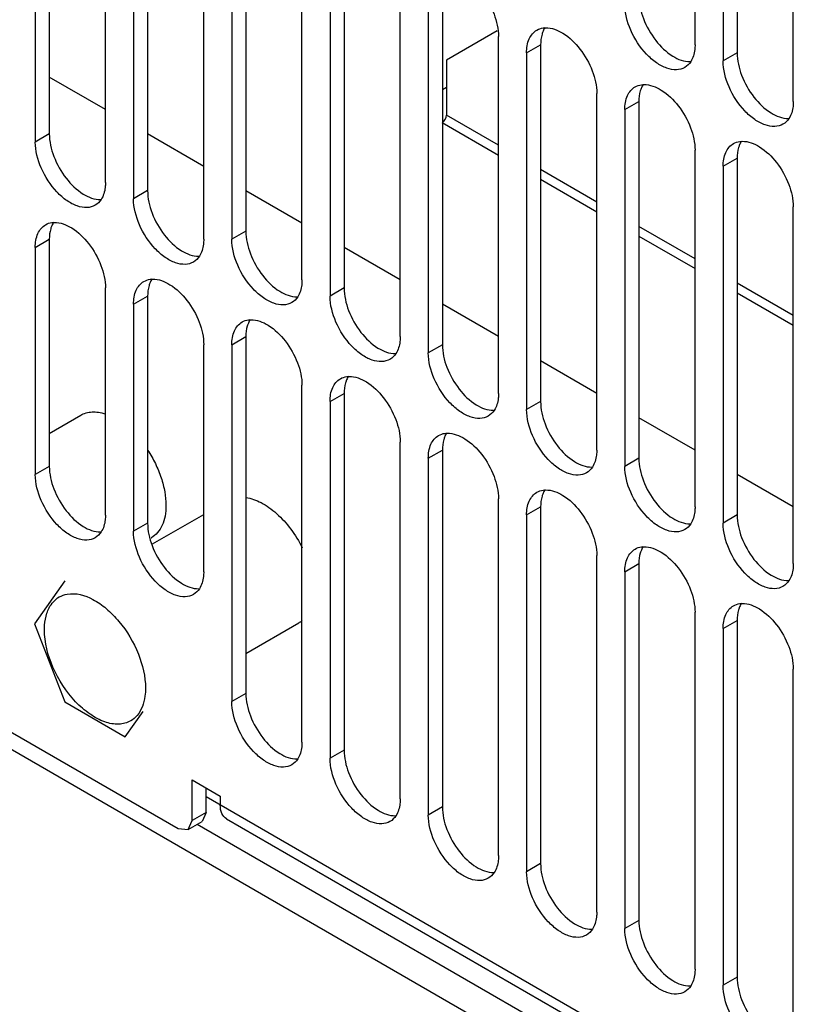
# Model space of a CAD drawing. Header units: millimetres. Extents: x 121 to 939, y 378 to 1102.
# Tile 7 of 19: x 219 to 259, y 423 to 473. Entities that reach past the tile are written whole.
import ezdxf

# ---------------------------------------------------------------- set-up
doc = ezdxf.new("R2010")
doc.units = ezdxf.units.MM
doc.header["$LTSCALE"] = 96.263008
doc.layers.get('0').update_dxf_attribs({"linetype": 'CONTINUOUS'})

msp = doc.modelspace()

# ---------------------------------------------------------------- linework, layer by layer
at = {"color": 7, "linetype": 'Continuous'}
for p, q in [((253.012, 471.256), (253.012, 489.22)), ((255.134, 488.811), (255.134, 470.848)), ((254.427, 488.403), (254.427, 470.44)), ((257.962, 468.399), (257.962, 486.362)), ((220.485, 485.137), (220.485, 466.765)), ((219.778, 484.728), (219.778, 466.357)), ((137.753, 482.441), (303.217, 386.912)), ((223.314, 464.316), (223.314, 482.687)), ((224.728, 481.871), (224.728, 463.499)), ((225.435, 482.279), (225.435, 463.908)), ((228.263, 461.458), (228.263, 479.829)), ((229.678, 479.421), (229.678, 461.458)), ((230.385, 479.829), (230.385, 461.866)), ((233.213, 459.417), (233.213, 477.38)), ((235.335, 476.972), (235.335, 459.009)), ((234.627, 476.563), (234.627, 458.6)), ((238.163, 456.559), (238.163, 474.522)), ((240.284, 474.114), (240.284, 456.151)), ((239.577, 473.706), (239.577, 455.743)), ((243.041, 471.958), (240.489, 470.484)), ((243.113, 453.702), (243.113, 471.665)), ((244.527, 470.848), (245.234, 471.256)), ((245.234, 471.256), (245.234, 453.293)), ((240.489, 470.484), (240.489, 467.708)), ((244.527, 470.848), (244.527, 452.885)), ((255.134, 470.848), (254.427, 470.44)), ((223.314, 467.989), (220.485, 469.622)), ((240.489, 469.095), (240.284, 468.977)), ((248.063, 450.844), (248.063, 468.807)), ((249.477, 467.99), (250.184, 468.399)), ((249.477, 467.99), (249.477, 450.027)), ((250.184, 468.399), (250.184, 450.436)), ((243.113, 466.193), (240.489, 467.708)), ((240.276, 467.341), (243.113, 465.703)), ((220.485, 466.765), (219.778, 466.357)), ((228.263, 465.132), (225.435, 466.764)), ((253.012, 447.986), (253.012, 465.949)), ((254.427, 465.133), (255.134, 465.541)), ((255.134, 465.541), (255.134, 447.578)), ((254.427, 465.133), (254.427, 447.17)), ((248.063, 463.335), (245.234, 464.968)), ((245.234, 464.478), (248.063, 462.845)), ((225.435, 463.908), (224.728, 463.499)), ((233.213, 462.274), (230.385, 463.907)), ((257.962, 445.128), (257.962, 463.092)), ((253.012, 460.478), (250.184, 462.111)), ((230.385, 461.866), (229.678, 461.458)), ((250.184, 461.621), (253.012, 459.988)), ((219.778, 461.05), (220.485, 461.458)), ((219.778, 461.05), (219.778, 449.619)), ((220.485, 461.458), (220.485, 450.027)), ((238.163, 459.416), (235.335, 461.049)), ((257.962, 457.62), (255.134, 459.253)), ((223.314, 447.577), (223.314, 459.009)), ((224.728, 458.192), (225.435, 458.6)), ((225.435, 458.6), (225.435, 447.169)), ((235.335, 459.009), (234.627, 458.6)), ((255.134, 458.763), (257.962, 457.13)), ((224.728, 458.192), (224.728, 446.761)), ((243.113, 456.558), (240.284, 458.191)), ((228.263, 444.72), (228.263, 456.151)), ((229.678, 456.151), (230.385, 456.559)), ((229.678, 456.151), (229.678, 438.188)), ((230.385, 456.559), (230.385, 438.596)), ((240.284, 456.151), (239.577, 455.743)), ((248.063, 453.701), (245.234, 455.334)), ((233.213, 436.147), (233.213, 454.11)), ((234.627, 453.293), (235.335, 453.701)), ((235.335, 453.701), (235.335, 435.738)), ((234.627, 453.293), (234.627, 435.33)), ((245.234, 453.293), (244.527, 452.885)), ((220.485, 451.688), (222.064, 452.6)), ((253.012, 450.843), (250.184, 452.476)), ((238.163, 433.289), (238.163, 451.252)), ((239.577, 450.435), (240.284, 450.844)), ((240.284, 450.844), (240.284, 432.881)), ((239.577, 450.435), (239.577, 432.472)), ((250.184, 450.436), (249.477, 450.027)), ((220.485, 450.027), (219.778, 449.619)), ((257.962, 447.985), (255.134, 449.618)), ((243.113, 430.431), (243.113, 448.394)), ((244.527, 447.578), (245.234, 447.986)), ((245.234, 447.986), (245.234, 430.023)), ((225.435, 447.169), (224.728, 446.761)), ((225.69, 446.12), (228.263, 447.606)), ((244.527, 447.578), (244.527, 429.615)), ((255.134, 447.578), (254.427, 447.17)), ((225.615, 446.428), (225.624, 446.433)), ((248.063, 427.574), (248.063, 445.537)), ((249.477, 444.72), (250.184, 445.128)), ((249.477, 444.72), (249.477, 426.757)), ((250.184, 445.128), (250.184, 427.165)), ((221.259, 444.261), (219.734, 442.092)), ((253.012, 424.716), (253.012, 442.679)), ((254.427, 441.862), (255.134, 442.271)), ((255.134, 442.271), (255.134, 424.308)), ((219.734, 442.092), (221.259, 438.162)), ((230.385, 440.609), (233.049, 442.147)), ((254.427, 441.862), (254.427, 423.899)), ((211.167, 440.914), (226.975, 431.787)), ((257.962, 421.858), (257.962, 439.821)), ((230.385, 438.596), (229.678, 438.188)), ((221.259, 438.162), (224.308, 436.401)), ((224.308, 436.401), (225.207, 437.68)), ((235.335, 435.738), (234.627, 435.33)), ((227.682, 434.237), (229.097, 433.42)), ((227.682, 432.195), (227.682, 434.237)), ((228.389, 432.604), (228.389, 433.828)), ((274.807, 406.581), (228.389, 433.379)), ((229.097, 433.42), (229.097, 432.971)), ((240.284, 432.881), (239.577, 432.472)), ((228.389, 432.604), (227.682, 432.195)), ((228.389, 432.604), (228.182, 432.146)), ((227.475, 431.738), (227.682, 432.195)), ((227.475, 431.738), (228.182, 432.146)), ((227.94, 432.006), (276.203, 404.142)), ((229.407, 432.284), (275.117, 405.894)), ((226.975, 431.787), (227.475, 431.738)), ((245.234, 430.023), (244.527, 429.615)), ((250.184, 427.165), (249.477, 426.757)), ((255.134, 424.308), (254.427, 423.899))]:
    msp.add_line(p, q, dxfattribs=at)
msp.add_arc((232.447, 443.187), 1.201, 300.0349, 310.1422, dxfattribs=at)
for points, knots in [([(240.537, 474.967), (240.842, 474.972), (241.528, 474.697), (242.33, 473.904), (242.927, 472.854), (243.113, 472.049), (243.113, 471.665)], [0, 0, 0, 0, 0.203684, 0.462898, 0.74391, 1, 1, 1, 1]), ([(250.184, 473.706), (250.184, 473.321), (250.37, 472.515), (250.968, 471.463), (251.772, 470.671), (252.459, 470.397), (252.765, 470.403)], [0, 0, 0, 0, 0.256236, 0.53737, 0.796543, 1, 1, 1, 1]), ([(252.494, 470.112), (252.37, 470.04), (252.056, 469.959), (251.551, 470.061), (251.035, 470.342), (250.358, 470.943), (249.722, 471.925), (249.477, 472.851), (249.477, 473.298)], [0, 0, 0, 0, 0.08714, 0.186848, 0.304522, 0.438657, 0.730093, 1, 1, 1, 1]), ([(244.527, 470.848), (244.527, 471.087), (244.585, 471.531), (244.876, 471.895), (245.045, 471.992)], [0, 0, 0, 0, 0.550851, 1, 1, 1, 1]), ([(245.045, 471.992), (245.143, 472.049), (245.294, 472.098), (245.447, 472.109), (245.487, 472.109)], [0, 0, 0, 0, 0.739336, 1, 1, 1, 1]), ([(245.487, 472.109), (245.792, 472.114), (246.478, 471.839), (247.28, 471.047), (247.877, 469.996), (248.063, 469.191), (248.063, 468.807)], [0, 0, 0, 0, 0.203684, 0.462898, 0.74391, 1, 1, 1, 1]), ([(245.36, 471.94), (245.339, 471.891), (245.26, 471.671), (245.234, 471.435), (245.234, 471.256)], [0, 0, 0, 0, 0.230931, 1, 1, 1, 1]), ([(253.012, 471.256), (253.012, 471.174), (252.997, 470.879), (252.912, 470.58), (252.795, 470.401)], [0, 0, 0, 0, 0.277918, 1, 1, 1, 1]), ([(255.134, 470.848), (255.134, 470.464), (255.32, 469.657), (255.918, 468.606), (256.722, 467.813), (257.409, 467.539), (257.715, 467.546)], [0, 0, 0, 0, 0.256236, 0.53737, 0.796543, 1, 1, 1, 1]), ([(257.444, 467.254), (257.319, 467.182), (257.006, 467.102), (256.501, 467.203), (255.985, 467.485), (255.308, 468.085), (254.672, 469.068), (254.427, 469.993), (254.427, 470.44)], [0, 0, 0, 0, 0.08714, 0.186848, 0.304522, 0.438657, 0.730093, 1, 1, 1, 1]), ([(249.477, 467.99), (249.477, 468.229), (249.535, 468.673), (249.826, 469.037), (249.995, 469.135)], [0, 0, 0, 0, 0.550851, 1, 1, 1, 1]), ([(249.995, 469.135), (250.093, 469.191), (250.244, 469.24), (250.396, 469.251), (250.436, 469.252)], [0, 0, 0, 0, 0.739336, 1, 1, 1, 1]), ([(250.31, 469.082), (250.288, 469.033), (250.21, 468.813), (250.184, 468.578), (250.184, 468.399)], [0, 0, 0, 0, 0.230931, 1, 1, 1, 1]), ([(250.436, 469.252), (250.742, 469.257), (251.428, 468.982), (252.23, 468.189), (252.827, 467.138), (253.012, 466.333), (253.012, 465.949)], [0, 0, 0, 0, 0.203684, 0.462898, 0.74391, 1, 1, 1, 1]), ([(257.962, 468.399), (257.962, 468.316), (257.947, 468.021), (257.862, 467.722), (257.744, 467.543)], [0, 0, 0, 0, 0.277918, 1, 1, 1, 1]), ([(220.485, 466.765), (220.485, 466.381), (220.671, 465.574), (221.27, 464.523), (222.074, 463.73), (222.761, 463.456), (223.066, 463.463)], [0, 0, 0, 0, 0.256236, 0.53737, 0.796543, 1, 1, 1, 1]), ([(222.796, 463.171), (222.671, 463.099), (222.357, 463.019), (221.852, 463.12), (221.336, 463.401), (220.659, 464.002), (220.024, 464.985), (219.778, 465.91), (219.778, 466.357)], [0, 0, 0, 0, 0.08714, 0.186848, 0.304522, 0.438657, 0.730093, 1, 1, 1, 1]), ([(254.427, 465.133), (254.427, 465.372), (254.484, 465.815), (254.776, 466.18), (254.944, 466.277)], [0, 0, 0, 0, 0.550851, 1, 1, 1, 1]), ([(254.944, 466.277), (255.042, 466.334), (255.193, 466.383), (255.346, 466.393), (255.386, 466.394)], [0, 0, 0, 0, 0.739336, 1, 1, 1, 1]), ([(255.259, 466.225), (255.238, 466.175), (255.16, 465.956), (255.134, 465.72), (255.134, 465.541)], [0, 0, 0, 0, 0.230931, 1, 1, 1, 1]), ([(255.386, 466.394), (255.692, 466.399), (256.377, 466.124), (257.18, 465.331), (257.777, 464.281), (257.962, 463.476), (257.962, 463.092)], [0, 0, 0, 0, 0.203684, 0.462898, 0.74391, 1, 1, 1, 1]), ([(223.314, 464.316), (223.314, 464.233), (223.298, 463.938), (223.213, 463.639), (223.096, 463.46)], [0, 0, 0, 0, 0.277918, 1, 1, 1, 1]), ([(225.435, 463.908), (225.435, 463.523), (225.621, 462.717), (226.22, 461.665), (227.023, 460.872), (227.711, 460.599), (228.016, 460.605)], [0, 0, 0, 0, 0.256236, 0.53737, 0.796543, 1, 1, 1, 1]), ([(227.746, 460.314), (227.621, 460.242), (227.307, 460.161), (226.802, 460.262), (226.286, 460.544), (225.609, 461.144), (224.973, 462.127), (224.728, 463.053), (224.728, 463.499)], [0, 0, 0, 0, 0.08714, 0.186848, 0.304522, 0.438657, 0.730093, 1, 1, 1, 1]), ([(219.778, 461.05), (219.778, 461.288), (219.836, 461.732), (220.127, 462.097), (220.296, 462.194)], [0, 0, 0, 0, 0.550851, 1, 1, 1, 1]), ([(220.296, 462.194), (220.394, 462.251), (220.545, 462.3), (220.698, 462.31), (220.738, 462.311)], [0, 0, 0, 0, 0.739336, 1, 1, 1, 1]), ([(220.611, 462.142), (220.59, 462.092), (220.511, 461.873), (220.485, 461.637), (220.485, 461.458)], [0, 0, 0, 0, 0.230931, 1, 1, 1, 1]), ([(220.738, 462.311), (221.043, 462.316), (221.729, 462.041), (222.531, 461.248), (223.128, 460.198), (223.314, 459.393), (223.314, 459.009)], [0, 0, 0, 0, 0.203684, 0.462898, 0.74391, 1, 1, 1, 1]), ([(230.385, 461.866), (230.385, 461.482), (230.571, 460.675), (231.169, 459.624), (231.973, 458.831), (232.66, 458.558), (232.966, 458.564)], [0, 0, 0, 0, 0.256236, 0.53737, 0.796543, 1, 1, 1, 1]), ([(228.263, 461.458), (228.263, 461.376), (228.248, 461.081), (228.163, 460.782), (228.046, 460.602)], [0, 0, 0, 0, 0.277918, 1, 1, 1, 1]), ([(232.695, 458.273), (232.571, 458.2), (232.257, 458.12), (231.752, 458.221), (231.236, 458.503), (230.559, 459.103), (229.923, 460.086), (229.678, 461.012), (229.678, 461.458)], [0, 0, 0, 0, 0.08714, 0.186848, 0.304522, 0.438657, 0.730093, 1, 1, 1, 1]), ([(224.728, 458.192), (224.728, 458.431), (224.786, 458.875), (225.077, 459.239), (225.246, 459.336)], [0, 0, 0, 0, 0.550851, 1, 1, 1, 1]), ([(225.246, 459.336), (225.344, 459.393), (225.495, 459.442), (225.648, 459.453), (225.688, 459.453)], [0, 0, 0, 0, 0.739336, 1, 1, 1, 1]), ([(225.561, 459.284), (225.54, 459.235), (225.461, 459.015), (225.435, 458.779), (225.435, 458.6)], [0, 0, 0, 0, 0.230931, 1, 1, 1, 1]), ([(225.688, 459.453), (225.993, 459.458), (226.679, 459.183), (227.481, 458.39), (228.078, 457.34), (228.263, 456.535), (228.263, 456.151)], [0, 0, 0, 0, 0.203684, 0.462898, 0.74391, 1, 1, 1, 1]), ([(233.213, 459.417), (233.213, 459.335), (233.198, 459.039), (233.113, 458.74), (232.996, 458.561)], [0, 0, 0, 0, 0.277918, 1, 1, 1, 1]), ([(237.645, 455.415), (237.52, 455.343), (237.207, 455.262), (236.702, 455.363), (236.186, 455.645), (235.509, 456.245), (234.873, 457.228), (234.627, 458.154), (234.627, 458.6)], [0, 0, 0, 0, 0.08714, 0.186848, 0.304522, 0.438657, 0.730093, 1, 1, 1, 1]), ([(235.335, 459.009), (235.335, 458.624), (235.521, 457.818), (236.119, 456.766), (236.923, 455.973), (237.61, 455.7), (237.915, 455.706)], [0, 0, 0, 0, 0.256236, 0.53737, 0.796543, 1, 1, 1, 1]), ([(229.678, 456.151), (229.678, 456.39), (229.736, 456.833), (230.027, 457.198), (230.196, 457.295)], [0, 0, 0, 0, 0.550851, 1, 1, 1, 1]), ([(230.196, 457.295), (230.294, 457.352), (230.444, 457.401), (230.597, 457.412), (230.637, 457.412)], [0, 0, 0, 0, 0.739336, 1, 1, 1, 1]), ([(230.511, 457.243), (230.489, 457.194), (230.411, 456.974), (230.385, 456.738), (230.385, 456.559)], [0, 0, 0, 0, 0.230931, 1, 1, 1, 1]), ([(230.637, 457.412), (230.943, 457.417), (231.628, 457.142), (232.431, 456.349), (233.028, 455.299), (233.213, 454.494), (233.213, 454.11)], [0, 0, 0, 0, 0.203684, 0.462898, 0.74391, 1, 1, 1, 1]), ([(238.163, 456.559), (238.163, 456.477), (238.148, 456.182), (238.062, 455.883), (237.945, 455.704)], [0, 0, 0, 0, 0.277918, 1, 1, 1, 1]), ([(240.284, 456.151), (240.284, 455.766), (240.47, 454.96), (241.069, 453.908), (241.873, 453.116), (242.56, 452.842), (242.865, 452.849)], [0, 0, 0, 0, 0.256236, 0.53737, 0.796543, 1, 1, 1, 1]), ([(242.595, 452.557), (242.47, 452.485), (242.156, 452.404), (241.651, 452.506), (241.135, 452.787), (240.459, 453.388), (239.823, 454.37), (239.577, 455.296), (239.577, 455.743)], [0, 0, 0, 0, 0.08714, 0.186848, 0.304522, 0.438657, 0.730093, 1, 1, 1, 1]), ([(234.627, 453.293), (234.627, 453.532), (234.685, 453.976), (234.977, 454.34), (235.145, 454.438)], [0, 0, 0, 0, 0.550851, 1, 1, 1, 1]), ([(235.145, 454.438), (235.243, 454.494), (235.394, 454.543), (235.547, 454.554), (235.587, 454.555)], [0, 0, 0, 0, 0.739336, 1, 1, 1, 1]), ([(235.46, 454.385), (235.439, 454.336), (235.361, 454.116), (235.335, 453.88), (235.335, 453.701)], [0, 0, 0, 0, 0.230931, 1, 1, 1, 1]), ([(235.587, 454.555), (235.893, 454.559), (236.578, 454.284), (237.381, 453.492), (237.977, 452.441), (238.163, 451.636), (238.163, 451.252)], [0, 0, 0, 0, 0.203684, 0.462898, 0.74391, 1, 1, 1, 1]), ([(243.113, 453.702), (243.113, 453.619), (243.097, 453.324), (243.012, 453.025), (242.895, 452.846)], [0, 0, 0, 0, 0.277918, 1, 1, 1, 1]), ([(245.234, 453.293), (245.234, 452.909), (245.42, 452.102), (246.019, 451.051), (246.822, 450.258), (247.51, 449.984), (247.815, 449.991)], [0, 0, 0, 0, 0.256236, 0.53737, 0.796543, 1, 1, 1, 1]), ([(222.064, 452.6), (222.149, 452.649), (222.336, 452.727), (222.644, 452.776), (222.974, 452.757), (223.196, 452.703), (223.308, 452.666)], [0, 0, 0, 0, 0.229875, 0.468686, 0.723771, 1, 1, 1, 1]), ([(247.545, 449.699), (247.42, 449.627), (247.106, 449.547), (246.601, 449.648), (246.085, 449.93), (245.408, 450.53), (244.773, 451.513), (244.527, 452.438), (244.527, 452.885)], [0, 0, 0, 0, 0.08714, 0.186848, 0.304522, 0.438657, 0.730093, 1, 1, 1, 1]), ([(240.095, 451.58), (240.193, 451.637), (240.344, 451.685), (240.497, 451.696), (240.537, 451.697)], [0, 0, 0, 0, 0.739336, 1, 1, 1, 1]), ([(240.537, 451.697), (240.842, 451.702), (241.528, 451.427), (242.33, 450.634), (242.927, 449.583), (243.113, 448.778), (243.113, 448.394)], [0, 0, 0, 0, 0.203684, 0.462898, 0.74391, 1, 1, 1, 1]), ([(239.577, 450.435), (239.577, 450.674), (239.635, 451.118), (239.926, 451.483), (240.095, 451.58)], [0, 0, 0, 0, 0.550851, 1, 1, 1, 1]), ([(240.41, 451.528), (240.389, 451.478), (240.311, 451.259), (240.284, 451.023), (240.284, 450.844)], [0, 0, 0, 0, 0.230931, 1, 1, 1, 1]), ([(225.438, 450.846), (225.582, 450.627), (225.84, 450.174), (226.131, 449.465), (226.314, 448.759), (226.361, 448.289), (226.361, 448.063)], [0, 0, 0, 0, 0.264811, 0.524915, 0.77221, 1, 1, 1, 1]), ([(248.063, 450.844), (248.063, 450.761), (248.047, 450.466), (247.962, 450.167), (247.845, 449.988)], [0, 0, 0, 0, 0.277918, 1, 1, 1, 1]), ([(250.184, 450.436), (250.184, 450.051), (250.37, 449.245), (250.968, 448.193), (251.772, 447.4), (252.459, 447.127), (252.765, 447.133)], [0, 0, 0, 0, 0.256236, 0.53737, 0.796543, 1, 1, 1, 1]), ([(220.485, 450.027), (220.485, 449.642), (220.671, 448.836), (221.27, 447.784), (222.074, 446.991), (222.762, 446.718), (223.067, 446.724)], [0, 0, 0, 0, 0.256261, 0.537414, 0.79658, 1, 1, 1, 1]), ([(252.494, 446.842), (252.37, 446.77), (252.056, 446.689), (251.551, 446.79), (251.035, 447.072), (250.358, 447.672), (249.722, 448.655), (249.477, 449.581), (249.477, 450.027)], [0, 0, 0, 0, 0.08714, 0.186848, 0.304522, 0.438657, 0.730093, 1, 1, 1, 1]), ([(222.796, 446.433), (222.671, 446.361), (222.357, 446.28), (221.852, 446.382), (221.336, 446.663), (220.66, 447.264), (220.024, 448.246), (219.778, 449.172), (219.778, 449.619)], [0, 0, 0, 0, 0.087144, 0.186844, 0.304506, 0.438635, 0.73008, 1, 1, 1, 1]), ([(244.527, 447.578), (244.527, 447.817), (244.585, 448.26), (244.876, 448.625), (245.045, 448.722)], [0, 0, 0, 0, 0.550851, 1, 1, 1, 1]), ([(245.045, 448.722), (245.143, 448.779), (245.294, 448.828), (245.447, 448.839), (245.487, 448.839)], [0, 0, 0, 0, 0.739336, 1, 1, 1, 1]), ([(245.36, 448.67), (245.339, 448.621), (245.26, 448.401), (245.234, 448.165), (245.234, 447.986)], [0, 0, 0, 0, 0.230931, 1, 1, 1, 1]), ([(245.487, 448.839), (245.792, 448.844), (246.478, 448.569), (247.28, 447.776), (247.877, 446.726), (248.063, 445.921), (248.063, 445.537)], [0, 0, 0, 0, 0.203684, 0.462898, 0.74391, 1, 1, 1, 1]), ([(230.383, 448.462), (230.651, 448.424), (231.059, 448.272), (231.56, 447.96), (232.087, 447.538), (232.684, 446.871), (233.066, 446.251), (233.23, 445.919)], [0, 0, 0, 0, 0.206082, 0.32328, 0.448821, 0.718511, 1, 1, 1, 1]), ([(226.361, 448.063), (226.361, 447.883), (226.334, 447.54), (226.195, 447.068), (225.961, 446.686), (225.741, 446.501), (225.624, 446.433)], [0, 0, 0, 0, 0.289806, 0.549045, 0.782225, 1, 1, 1, 1]), ([(253.012, 447.986), (253.012, 447.904), (252.997, 447.609), (252.912, 447.31), (252.795, 447.131)], [0, 0, 0, 0, 0.277918, 1, 1, 1, 1]), ([(223.314, 447.577), (223.314, 447.495), (223.298, 447.2), (223.214, 446.902), (223.097, 446.723)], [0, 0, 0, 0, 0.277864, 1, 1, 1, 1]), ([(225.435, 447.169), (225.435, 446.784), (225.621, 445.978), (226.22, 444.926), (227.024, 444.133), (227.711, 443.86), (228.017, 443.867)], [0, 0, 0, 0, 0.256261, 0.537414, 0.79658, 1, 1, 1, 1]), ([(257.444, 443.984), (257.319, 443.912), (257.006, 443.831), (256.501, 443.933), (255.985, 444.214), (255.308, 444.815), (254.672, 445.797), (254.427, 446.723), (254.427, 447.17)], [0, 0, 0, 0, 0.08714, 0.186848, 0.304522, 0.438657, 0.730093, 1, 1, 1, 1]), ([(255.134, 447.578), (255.134, 447.193), (255.32, 446.387), (255.918, 445.335), (256.722, 444.543), (257.409, 444.269), (257.715, 444.275)], [0, 0, 0, 0, 0.256236, 0.53737, 0.796543, 1, 1, 1, 1]), ([(227.746, 443.575), (227.621, 443.503), (227.307, 443.423), (226.802, 443.524), (226.286, 443.805), (225.609, 444.406), (224.973, 445.389), (224.728, 446.314), (224.728, 446.761)], [0, 0, 0, 0, 0.087144, 0.186844, 0.304506, 0.438635, 0.73008, 1, 1, 1, 1]), ([(249.477, 444.72), (249.477, 444.959), (249.535, 445.403), (249.826, 445.767), (249.995, 445.864)], [0, 0, 0, 0, 0.550851, 1, 1, 1, 1]), ([(249.995, 445.864), (250.093, 445.921), (250.244, 445.97), (250.396, 445.981), (250.436, 445.981)], [0, 0, 0, 0, 0.739336, 1, 1, 1, 1]), ([(250.31, 445.812), (250.288, 445.763), (250.21, 445.543), (250.184, 445.307), (250.184, 445.128)], [0, 0, 0, 0, 0.230931, 1, 1, 1, 1]), ([(250.436, 445.981), (250.742, 445.986), (251.428, 445.711), (252.23, 444.919), (252.827, 443.868), (253.012, 443.063), (253.012, 442.679)], [0, 0, 0, 0, 0.203684, 0.462898, 0.74391, 1, 1, 1, 1]), ([(228.263, 444.72), (228.263, 444.638), (228.248, 444.343), (228.163, 444.044), (228.047, 443.865)], [0, 0, 0, 0, 0.277864, 1, 1, 1, 1]), ([(257.962, 445.128), (257.962, 445.046), (257.947, 444.751), (257.862, 444.452), (257.744, 444.273)], [0, 0, 0, 0, 0.277918, 1, 1, 1, 1]), ([(220.363, 442.639), (220.393, 442.727), (220.523, 443.045), (220.766, 443.323), (220.983, 443.449)], [0, 0, 0, 0, 0.271969, 1, 1, 1, 1]), ([(221.387, 443.595), (221.819, 443.672), (222.567, 443.453), (223.392, 442.868), (224.247, 441.993), (225.033, 440.664), (225.329, 439.445), (225.329, 438.861)], [0, 0, 0, 0, 0.195891, 0.31858, 0.454036, 0.739084, 1, 1, 1, 1]), ([(254.427, 441.862), (254.427, 442.101), (254.484, 442.545), (254.776, 442.909), (254.944, 443.007)], [0, 0, 0, 0, 0.550851, 1, 1, 1, 1]), ([(254.944, 443.007), (255.042, 443.063), (255.193, 443.112), (255.346, 443.123), (255.386, 443.124)], [0, 0, 0, 0, 0.739336, 1, 1, 1, 1]), ([(255.259, 442.954), (255.238, 442.905), (255.16, 442.685), (255.134, 442.45), (255.134, 442.271)], [0, 0, 0, 0, 0.230931, 1, 1, 1, 1]), ([(255.386, 443.124), (255.692, 443.129), (256.377, 442.854), (257.18, 442.061), (257.777, 441.01), (257.962, 440.205), (257.962, 439.821)], [0, 0, 0, 0, 0.203684, 0.462898, 0.74391, 1, 1, 1, 1]), ([(220.238, 441.801), (220.238, 441.876), (220.247, 442.159), (220.297, 442.442), (220.363, 442.639)], [0, 0, 0, 0, 0.266371, 1, 1, 1, 1]), ([(224.583, 437.213), (224.404, 437.109), (223.952, 436.993), (223.225, 437.139), (222.482, 437.545), (221.507, 438.409), (220.591, 439.825), (220.238, 441.158), (220.238, 441.801)], [0, 0, 0, 0, 0.087143, 0.186856, 0.304531, 0.43867, 0.73012, 1, 1, 1, 1]), ([(225.329, 438.861), (225.329, 438.724), (225.301, 438.241), (225.133, 437.748), (224.906, 437.483)], [0, 0, 0, 0, 0.283371, 1, 1, 1, 1]), ([(230.385, 438.596), (230.385, 438.211), (230.571, 437.405), (231.17, 436.353), (231.974, 435.56), (232.661, 435.287), (232.967, 435.294)], [0, 0, 0, 0, 0.256261, 0.537414, 0.79658, 1, 1, 1, 1]), ([(232.695, 435.002), (232.571, 434.93), (232.257, 434.849), (231.752, 434.951), (231.236, 435.232), (230.559, 435.833), (229.923, 436.815), (229.678, 437.741), (229.678, 438.188)], [0, 0, 0, 0, 0.087144, 0.186844, 0.304506, 0.438635, 0.73008, 1, 1, 1, 1]), ([(233.213, 436.147), (233.213, 436.064), (233.198, 435.77), (233.113, 435.471), (232.996, 435.292)], [0, 0, 0, 0, 0.277864, 1, 1, 1, 1]), ([(237.645, 432.145), (237.52, 432.072), (237.207, 431.992), (236.702, 432.093), (236.186, 432.375), (235.509, 432.975), (234.873, 433.958), (234.627, 434.883), (234.627, 435.33)], [0, 0, 0, 0, 0.087144, 0.186844, 0.304506, 0.438635, 0.73008, 1, 1, 1, 1]), ([(235.335, 435.738), (235.335, 435.354), (235.521, 434.547), (236.119, 433.495), (236.924, 432.703), (237.611, 432.429), (237.916, 432.436)], [0, 0, 0, 0, 0.256261, 0.537414, 0.79658, 1, 1, 1, 1]), ([(238.163, 433.289), (238.163, 433.207), (238.148, 432.912), (238.063, 432.613), (237.946, 432.434)], [0, 0, 0, 0, 0.277864, 1, 1, 1, 1]), ([(229.407, 432.284), (229.306, 432.343), (229.131, 432.562), (229.097, 432.828), (229.097, 432.971)], [0, 0, 0, 0, 0.449165, 1, 1, 1, 1]), ([(240.284, 432.881), (240.284, 432.496), (240.47, 431.689), (241.069, 430.638), (241.873, 429.845), (242.561, 429.572), (242.866, 429.578)], [0, 0, 0, 0, 0.256261, 0.537414, 0.79658, 1, 1, 1, 1]), ([(242.595, 429.287), (242.47, 429.215), (242.156, 429.134), (241.651, 429.235), (241.135, 429.517), (240.459, 430.117), (239.823, 431.1), (239.577, 432.026), (239.577, 432.472)], [0, 0, 0, 0, 0.087144, 0.186844, 0.304506, 0.438635, 0.73008, 1, 1, 1, 1]), ([(243.113, 430.431), (243.113, 430.349), (243.097, 430.054), (243.013, 429.756), (242.896, 429.577)], [0, 0, 0, 0, 0.277864, 1, 1, 1, 1]), ([(245.234, 430.023), (245.234, 429.638), (245.42, 428.832), (246.019, 427.78), (246.823, 426.987), (247.511, 426.714), (247.816, 426.721)], [0, 0, 0, 0, 0.256261, 0.537414, 0.79658, 1, 1, 1, 1]), ([(247.545, 426.429), (247.42, 426.357), (247.106, 426.276), (246.601, 426.378), (246.085, 426.659), (245.408, 427.26), (244.773, 428.242), (244.527, 429.168), (244.527, 429.615)], [0, 0, 0, 0, 0.087144, 0.186844, 0.304506, 0.438635, 0.73008, 1, 1, 1, 1]), ([(248.063, 427.574), (248.063, 427.491), (248.047, 427.197), (247.962, 426.898), (247.846, 426.719)], [0, 0, 0, 0, 0.277864, 1, 1, 1, 1]), ([(250.184, 427.165), (250.184, 426.78), (250.37, 425.974), (250.969, 424.922), (251.773, 424.13), (252.46, 423.856), (252.766, 423.863)], [0, 0, 0, 0, 0.256261, 0.537414, 0.79658, 1, 1, 1, 1]), ([(252.494, 423.571), (252.37, 423.499), (252.056, 423.419), (251.551, 423.52), (251.035, 423.802), (250.358, 424.402), (249.722, 425.385), (249.477, 426.31), (249.477, 426.757)], [0, 0, 0, 0, 0.087144, 0.186844, 0.304506, 0.438635, 0.73008, 1, 1, 1, 1]), ([(253.012, 424.716), (253.012, 424.634), (252.997, 424.339), (252.912, 424.04), (252.795, 423.861)], [0, 0, 0, 0, 0.277864, 1, 1, 1, 1]), ([(257.444, 420.714), (257.319, 420.642), (257.006, 420.561), (256.501, 420.662), (255.985, 420.944), (255.308, 421.544), (254.672, 422.527), (254.427, 423.453), (254.427, 423.899)], [0, 0, 0, 0, 0.087144, 0.186844, 0.304506, 0.438635, 0.73008, 1, 1, 1, 1]), ([(255.134, 424.308), (255.134, 423.923), (255.32, 423.116), (255.919, 422.065), (256.723, 421.272), (257.41, 420.999), (257.715, 421.005)], [0, 0, 0, 0, 0.256261, 0.537414, 0.79658, 1, 1, 1, 1])]:
    msp.add_open_spline(points, degree=3, knots=knots, dxfattribs=at)
for points in [[(245.455, 472.117), (245.418, 472.061), (245.386, 472.001), (245.36, 471.94)], [(252.795, 470.401), (252.719, 470.285), (252.615, 470.182), (252.494, 470.112)], [(250.405, 469.259), (250.368, 469.203), (250.336, 469.144), (250.31, 469.082)], [(240.276, 467.341), (240.399, 467.411), (240.489, 467.567), (240.489, 467.708)], [(257.744, 467.543), (257.668, 467.427), (257.564, 467.324), (257.444, 467.254)], [(255.354, 466.401), (255.317, 466.345), (255.286, 466.286), (255.259, 466.225)], [(223.096, 463.46), (223.02, 463.344), (222.916, 463.241), (222.796, 463.171)], [(220.706, 462.318), (220.669, 462.262), (220.638, 462.203), (220.611, 462.142)], [(228.046, 460.602), (227.97, 460.486), (227.866, 460.383), (227.746, 460.314)], [(225.656, 459.46), (225.619, 459.405), (225.587, 459.345), (225.561, 459.284)], [(232.996, 458.561), (232.92, 458.445), (232.816, 458.342), (232.695, 458.273)], [(230.605, 457.419), (230.569, 457.364), (230.537, 457.304), (230.511, 457.243)], [(237.945, 455.704), (237.869, 455.587), (237.765, 455.484), (237.645, 455.415)], [(235.555, 454.562), (235.518, 454.506), (235.487, 454.446), (235.46, 454.385)], [(242.895, 452.846), (242.819, 452.73), (242.715, 452.627), (242.595, 452.557)], [(240.505, 451.704), (240.468, 451.648), (240.437, 451.589), (240.41, 451.528)], [(247.845, 449.988), (247.769, 449.872), (247.665, 449.769), (247.545, 449.699)], [(245.455, 448.846), (245.418, 448.791), (245.386, 448.731), (245.36, 448.67)], [(223.097, 446.723), (223.021, 446.606), (222.916, 446.503), (222.796, 446.433)], [(252.795, 447.131), (252.719, 447.014), (252.615, 446.911), (252.494, 446.842)], [(250.405, 445.989), (250.368, 445.933), (250.336, 445.873), (250.31, 445.812)], [(257.744, 444.273), (257.668, 444.157), (257.564, 444.054), (257.444, 443.984)], [(228.047, 443.865), (227.97, 443.749), (227.866, 443.645), (227.746, 443.575)], [(220.983, 443.449), (221.107, 443.52), (221.246, 443.57), (221.387, 443.595)], [(255.354, 443.131), (255.317, 443.075), (255.286, 443.016), (255.259, 442.954)], [(224.906, 437.483), (224.815, 437.377), (224.705, 437.284), (224.583, 437.213)], [(232.996, 435.292), (232.92, 435.175), (232.816, 435.072), (232.695, 435.002)], [(237.946, 432.434), (237.87, 432.318), (237.766, 432.214), (237.645, 432.145)], [(242.896, 429.577), (242.82, 429.46), (242.716, 429.356), (242.595, 429.287)], [(247.846, 426.719), (247.769, 426.602), (247.665, 426.499), (247.545, 426.429)], [(252.795, 423.861), (252.719, 423.745), (252.615, 423.641), (252.494, 423.571)]]:
    msp.add_open_spline(points, degree=3, dxfattribs=at)

doc.saveas('drawing.dxf')
